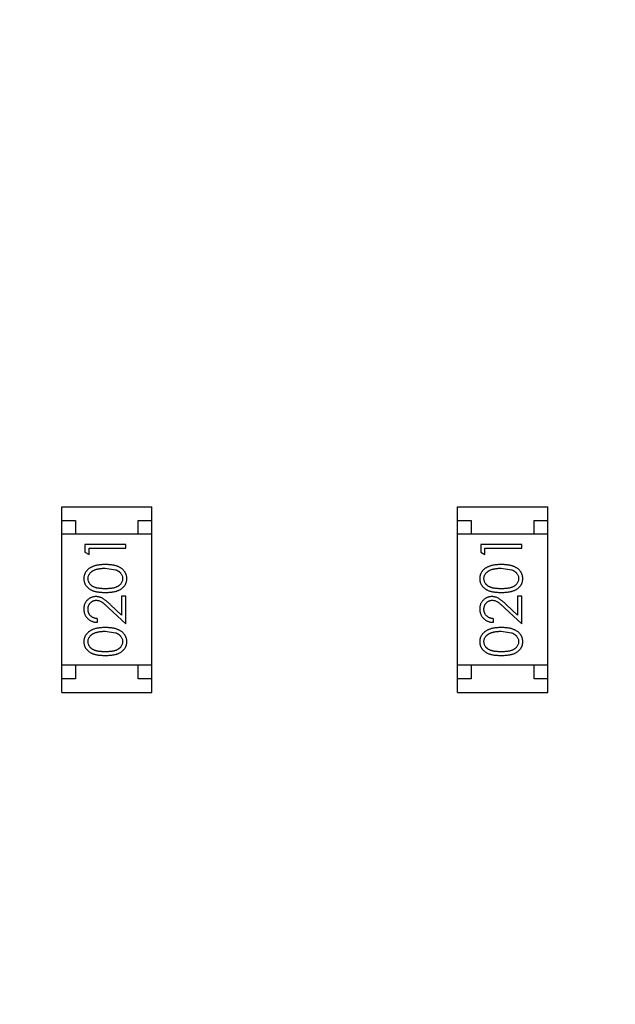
# Model space of a CAD drawing. Header units: millimetres. Extents: x -21 to 173, y -170 to -77.
# Tile 41 of 95: x 137.76 to 139.94, y -146.81 to -143.21. Entities that reach past the tile are written whole.
import ezdxf

# ---------------------------------------------------------------- set-up
doc = ezdxf.new("R2010")
doc.units = ezdxf.units.MM
doc.header["$LTSCALE"] = 1.21
doc.header["$MEASUREMENT"] = 0
doc.header["$PDMODE"] = 3
doc.header["$PDSIZE"] = 0.3125
doc.layers.get('0').update_dxf_attribs({"linetype": 'CONTINUOUS'})
doc.layers.get('DEFPOINTS').update_dxf_attribs({"linetype": 'CONTINUOUS'})
doc.layers.add('Dim', color=3, linetype='CONTINUOUS', lineweight=25)
doc.styles.get("Standard").update_dxf_attribs({"font": 'txt', "width": 0.8})
doc.dimstyles.get("Standard").update_dxf_attribs({"dimtxt": 0.15625, "dimasz": 0.1875, "dimexe": 0.125, "dimexo": 0.0625, "dimgap": 0.09, "dimtad": 0, "dimtih": 1, "dimtoh": 1, "dimzin": 4, "dimdsep": 46, "dimtxsty": 'STANDARD', "dimblk": '_FILLED', "dimblk1": '_FILLED', "dimblk2": '_FILLED', "dimcen": 0.09, "dimazin": 1, "dimtp": 0.01, "dimtm": 0.01, "dimtfac": 1, "dimtofl": 0, "dimtmove": 0, "dimatfit": 3, "dimldrblk": '_FILLED', "dimfxl": 1, "dimtolj": 1, "dimtzin": 4, "dimarcsym": 0})

# ---------------------------------------------------------------- blocks, each defined once
blk = doc.blocks.new('_FILLED')
at = {"color": 0, "linetype": 'ByBlock'}
blk.add_solid([(0, 0), (-1, 0.1667), (-1, -0.1667)], dxfattribs=at)
blk = doc.blocks.new('*D65')
at = {"layer": 'DEFPOINTS', "color": 0}
for p in [(105.5298, -92.6324), (171.1468, -92.6324), (151.3452, -159.3324)]:
    blk.add_point(p, dxfattribs=at)
at = {"layer": 'Dim', "color": 0, "lineweight": -2}
for p, q in [((105.5923, -92.6324), (171.2718, -92.6324)), ((171.1468, -95.1324), (171.1468, -122.059)), ((171.1468, -156.8324), (171.1468, -129.9057)), ((151.4077, -159.3324), (171.2718, -159.3324))]:
    blk.add_line(p, q, dxfattribs=at)
at = {"layer": 'Dim', "color": 0, "lineweight": -2, "xscale": 2.5, "yscale": 2.5, "zscale": 2.5}
for p, rotation in [((171.1468, -92.6324), 90), ((171.1468, -159.3324), 270)]:
    blk.add_blockref('_FILLED', p, dxfattribs=dict(at, rotation=rotation))
at = {"layer": 'Dim', "color": 0, "insert": (171.1468, -125.9824), "char_height": 2.5, "attachment_point": 5, "rotation": 90, "line_spacing_factor": 2.5}
blk.add_mtext('\\A1;66.70', dxfattribs=at)

msp = doc.modelspace()

# ---------------------------------------------------------------- linework, layer by layer
at = {"color": 7, "linetype": 'Continuous'}
for p, q in [((137.9146, -144.9924), (138.2446, -144.9924)), ((137.9146, -145.6724), (137.9146, -144.9924)), ((138.2446, -145.6724), (138.2446, -144.9924)), ((139.3646, -144.9924), (139.6946, -144.9924)), ((139.3646, -145.6724), (139.3646, -144.9924)), ((139.6946, -145.6724), (139.6946, -144.9924)), ((137.9146, -145.0424), (137.9646, -145.0424)), ((137.9646, -145.0424), (137.9646, -145.0924)), ((138.1946, -145.0424), (138.2446, -145.0424)), ((138.1946, -145.0924), (138.1946, -145.0424)), ((139.3646, -145.0424), (139.4146, -145.0424)), ((139.4146, -145.0424), (139.4146, -145.0924)), ((139.6446, -145.0424), (139.6946, -145.0424)), ((139.6446, -145.0924), (139.6446, -145.0424)), ((138.2446, -145.0924), (137.9146, -145.0924)), ((139.6946, -145.0924), (139.3646, -145.0924)), ((138.1493, -145.1306), (137.9993, -145.1306)), ((137.9993, -145.1306), (137.9993, -145.1584)), ((137.9993, -145.1584), (138.0147, -145.1672)), ((138.0147, -145.1441), (138.1493, -145.1441)), ((138.0147, -145.1672), (138.0147, -145.1441)), ((138.1493, -145.1441), (138.1493, -145.1306)), ((139.5993, -145.1306), (139.4493, -145.1306)), ((139.4493, -145.1306), (139.4493, -145.1584)), ((139.4493, -145.1584), (139.4647, -145.1672)), ((139.4647, -145.1441), (139.5993, -145.1441)), ((139.4647, -145.1672), (139.4647, -145.1441)), ((139.5993, -145.1441), (139.5993, -145.1306)), ((138.0743, -145.2172), (138.1121, -145.2228)), ((139.5243, -145.2172), (139.5621, -145.2228)), ((138.1493, -145.3191), (138.134, -145.3191)), ((138.134, -145.3191), (138.134, -145.3889)), ((138.1493, -145.421), (138.1493, -145.3191)), ((139.5993, -145.3191), (139.584, -145.3191)), ((139.584, -145.3191), (139.584, -145.3889)), ((139.5993, -145.421), (139.5993, -145.3191)), ((138.0873, -145.3628), (138.1493, -145.421)), ((138.134, -145.3889), (138.0939, -145.3514)), ((139.5373, -145.3628), (139.5993, -145.421)), ((139.584, -145.3889), (139.5439, -145.3514)), ((138.0455, -145.4152), (138.0455, -145.4018)), ((139.4955, -145.4152), (139.4955, -145.4018)), ((138.0743, -145.4479), (138.1121, -145.4536)), ((139.5243, -145.4479), (139.5621, -145.4536)), ((138.2446, -145.5724), (137.9146, -145.5724)), ((137.9646, -145.5724), (137.9646, -145.6224)), ((138.1946, -145.6224), (138.1946, -145.5724)), ((139.6946, -145.5724), (139.3646, -145.5724)), ((139.4146, -145.5724), (139.4146, -145.6224)), ((139.6446, -145.6224), (139.6446, -145.5724)), ((137.9646, -145.6224), (137.9146, -145.6224)), ((138.2446, -145.6224), (138.1946, -145.6224)), ((139.4146, -145.6224), (139.3646, -145.6224)), ((139.6946, -145.6224), (139.6446, -145.6224)), ((137.9146, -145.6724), (138.2446, -145.6724)), ((139.3646, -145.6724), (139.6946, -145.6724))]:
    msp.add_line(p, q, dxfattribs=at)
for points, knots in [([(138.0744, -145.2037), (138.0721, -145.2037), (138.0676, -145.2038), (138.061, -145.2041), (138.0548, -145.2046), (138.049, -145.2054), (138.0435, -145.2063), (138.0384, -145.2075), (138.0336, -145.2089), (138.0292, -145.2105), (138.0251, -145.2123), (138.0213, -145.2142), (138.0177, -145.2163), (138.0144, -145.2186), (138.0114, -145.221), (138.0086, -145.2235), (138.0061, -145.2263), (138.0039, -145.2291), (138.0019, -145.2321), (138.0002, -145.2352), (137.9987, -145.2384), (137.9976, -145.2416), (137.9966, -145.245), (137.996, -145.2484), (137.9956, -145.2519), (137.9955, -145.2543), (137.9955, -145.2555)], [0, 0, 0, 0, 0.065278, 0.127205, 0.186168, 0.241675, 0.294115, 0.343609, 0.390387, 0.434463, 0.476646, 0.517002, 0.555936, 0.593716, 0.630057, 0.665601, 0.700745, 0.734917, 0.768681, 0.802087, 0.834849, 0.867433, 0.900138, 0.932806, 0.966212, 1, 1, 1, 1]), ([(138.0109, -145.255), (138.011, -145.2534), (138.0111, -145.2501), (138.0124, -145.2452), (138.0145, -145.2406), (138.0169, -145.2368), (138.0192, -145.234), (138.0212, -145.2319), (138.0234, -145.23), (138.0259, -145.2282), (138.0286, -145.2265), (138.0315, -145.2249), (138.0347, -145.2235), (138.0381, -145.2222), (138.0418, -145.221), (138.0457, -145.2199), (138.0499, -145.2191), (138.0543, -145.2184), (138.0589, -145.2179), (138.0638, -145.2174), (138.069, -145.2172), (138.0725, -145.2172), (138.0743, -145.2172)], [0, 0, 0, 0, 0.059689, 0.119507, 0.181075, 0.246162, 0.279894, 0.314468, 0.350403, 0.387474, 0.426147, 0.466624, 0.508745, 0.553328, 0.600058, 0.649177, 0.700552, 0.754894, 0.811825, 0.871514, 0.934319, 1, 1, 1, 1]), ([(138.1532, -145.2555), (138.1532, -145.2543), (138.1531, -145.2519), (138.1527, -145.2484), (138.152, -145.245), (138.1511, -145.2416), (138.1499, -145.2384), (138.1485, -145.2351), (138.1467, -145.2321), (138.1447, -145.229), (138.1425, -145.2262), (138.1399, -145.2234), (138.1372, -145.2208), (138.1341, -145.2184), (138.1308, -145.2162), (138.1272, -145.2141), (138.1234, -145.2122), (138.1194, -145.2104), (138.115, -145.2088), (138.1102, -145.2075), (138.1051, -145.2063), (138.0997, -145.2053), (138.0939, -145.2046), (138.0877, -145.2041), (138.0812, -145.2038), (138.0767, -145.2037), (138.0744, -145.2037)], [0, 0, 0, 0, 0.033824, 0.067298, 0.10028, 0.133019, 0.165736, 0.198792, 0.232372, 0.266409, 0.301016, 0.336196, 0.371972, 0.408574, 0.446394, 0.485225, 0.525372, 0.567224, 0.611081, 0.65775, 0.70702, 0.759235, 0.814484, 0.873227, 0.934937, 1, 1, 1, 1]), ([(138.1121, -145.2228), (138.1131, -145.2232), (138.1151, -145.224), (138.1181, -145.2253), (138.1208, -145.2268), (138.1233, -145.2284), (138.1256, -145.2301), (138.1278, -145.232), (138.1297, -145.234), (138.1319, -145.2368), (138.1343, -145.2405), (138.1363, -145.2452), (138.1376, -145.25), (138.1377, -145.2534), (138.1378, -145.255)], [0, 0, 0, 0, 0.075949, 0.148549, 0.218996, 0.286119, 0.351826, 0.416074, 0.478265, 0.540325, 0.660405, 0.774606, 0.887187, 1, 1, 1, 1]), ([(139.5244, -145.2037), (139.5221, -145.2037), (139.5176, -145.2038), (139.511, -145.2041), (139.5048, -145.2046), (139.499, -145.2054), (139.4935, -145.2063), (139.4884, -145.2075), (139.4836, -145.2089), (139.4792, -145.2105), (139.4751, -145.2123), (139.4713, -145.2142), (139.4677, -145.2163), (139.4644, -145.2186), (139.4614, -145.221), (139.4586, -145.2235), (139.4561, -145.2263), (139.4539, -145.2291), (139.4519, -145.2321), (139.4502, -145.2352), (139.4487, -145.2384), (139.4476, -145.2416), (139.4466, -145.245), (139.446, -145.2484), (139.4456, -145.2519), (139.4455, -145.2543), (139.4455, -145.2555)], [0, 0, 0, 0, 0.065278, 0.127205, 0.186168, 0.241675, 0.294115, 0.343609, 0.390387, 0.434463, 0.476646, 0.517002, 0.555936, 0.593716, 0.630057, 0.665601, 0.700745, 0.734917, 0.768681, 0.802087, 0.834849, 0.867433, 0.900138, 0.932806, 0.966212, 1, 1, 1, 1]), ([(139.4609, -145.255), (139.461, -145.2534), (139.4611, -145.2501), (139.4624, -145.2452), (139.4645, -145.2406), (139.4669, -145.2368), (139.4692, -145.234), (139.4712, -145.2319), (139.4734, -145.23), (139.4759, -145.2282), (139.4786, -145.2265), (139.4815, -145.2249), (139.4847, -145.2235), (139.4881, -145.2222), (139.4918, -145.221), (139.4957, -145.2199), (139.4999, -145.2191), (139.5043, -145.2184), (139.5089, -145.2179), (139.5138, -145.2174), (139.519, -145.2172), (139.5225, -145.2172), (139.5243, -145.2172)], [0, 0, 0, 0, 0.059689, 0.119507, 0.181075, 0.246162, 0.279894, 0.314468, 0.350403, 0.387474, 0.426147, 0.466624, 0.508745, 0.553328, 0.600058, 0.649177, 0.700552, 0.754894, 0.811825, 0.871514, 0.934319, 1, 1, 1, 1]), ([(139.6032, -145.2555), (139.6032, -145.2543), (139.6031, -145.2519), (139.6027, -145.2484), (139.602, -145.245), (139.6011, -145.2416), (139.5999, -145.2384), (139.5985, -145.2351), (139.5967, -145.2321), (139.5947, -145.229), (139.5925, -145.2262), (139.5899, -145.2234), (139.5872, -145.2208), (139.5841, -145.2184), (139.5808, -145.2162), (139.5772, -145.2141), (139.5734, -145.2122), (139.5694, -145.2104), (139.565, -145.2088), (139.5602, -145.2075), (139.5551, -145.2063), (139.5497, -145.2053), (139.5439, -145.2046), (139.5377, -145.2041), (139.5312, -145.2038), (139.5267, -145.2037), (139.5244, -145.2037)], [0, 0, 0, 0, 0.033824, 0.067298, 0.10028, 0.133019, 0.165736, 0.198792, 0.232372, 0.266409, 0.301016, 0.336196, 0.371972, 0.408574, 0.446394, 0.485225, 0.525372, 0.567224, 0.611081, 0.65775, 0.70702, 0.759235, 0.814484, 0.873227, 0.934937, 1, 1, 1, 1]), ([(139.5621, -145.2228), (139.5631, -145.2232), (139.5651, -145.224), (139.5681, -145.2253), (139.5708, -145.2268), (139.5733, -145.2284), (139.5756, -145.2301), (139.5778, -145.232), (139.5797, -145.234), (139.5819, -145.2368), (139.5843, -145.2405), (139.5863, -145.2452), (139.5876, -145.25), (139.5877, -145.2534), (139.5878, -145.255)], [0, 0, 0, 0, 0.075949, 0.148549, 0.218996, 0.286119, 0.351826, 0.416074, 0.478265, 0.540325, 0.660405, 0.774606, 0.887187, 1, 1, 1, 1]), ([(137.9955, -145.2555), (137.9955, -145.2567), (137.9956, -145.259), (137.996, -145.2624), (137.9966, -145.2658), (137.9976, -145.2691), (137.9987, -145.2723), (138.0002, -145.2754), (138.0019, -145.2785), (138.0038, -145.2814), (138.0061, -145.2842), (138.0085, -145.2869), (138.0112, -145.2894), (138.0142, -145.2917), (138.0174, -145.2938), (138.0208, -145.2959), (138.0246, -145.2977), (138.0285, -145.2994), (138.0328, -145.3008), (138.0375, -145.3021), (138.0426, -145.3032), (138.0482, -145.3041), (138.0541, -145.3048), (138.0605, -145.3053), (138.0673, -145.3056), (138.072, -145.3056), (138.0744, -145.3056)], [0, 0, 0, 0, 0.033742, 0.066533, 0.099153, 0.13154, 0.164087, 0.196563, 0.229707, 0.263315, 0.297504, 0.331686, 0.366482, 0.4021, 0.438958, 0.476748, 0.515985, 0.556589, 0.599519, 0.645765, 0.695487, 0.748721, 0.805687, 0.866754, 0.931405, 1, 1, 1, 1]), ([(138.0743, -145.2922), (138.0723, -145.2922), (138.0684, -145.2921), (138.0628, -145.2919), (138.0575, -145.2915), (138.0526, -145.291), (138.048, -145.2904), (138.0439, -145.2896), (138.0402, -145.2887), (138.0367, -145.2876), (138.0336, -145.2864), (138.0307, -145.285), (138.028, -145.2835), (138.0255, -145.2819), (138.0232, -145.2801), (138.0211, -145.2782), (138.0191, -145.2762), (138.0169, -145.2734), (138.0145, -145.2696), (138.0124, -145.2649), (138.0111, -145.26), (138.011, -145.2567), (138.0109, -145.255)], [0, 0, 0, 0, 0.073302, 0.142286, 0.206253, 0.266017, 0.321612, 0.372532, 0.419497, 0.462398, 0.502825, 0.541489, 0.579034, 0.615143, 0.650298, 0.684912, 0.718701, 0.752189, 0.817245, 0.879117, 0.939613, 1, 1, 1, 1]), ([(138.1378, -145.255), (138.1377, -145.2567), (138.1376, -145.26), (138.1363, -145.2649), (138.1342, -145.2696), (138.1318, -145.2734), (138.1295, -145.2762), (138.1276, -145.2783), (138.1254, -145.2802), (138.1231, -145.2819), (138.1206, -145.2836), (138.1179, -145.285), (138.115, -145.2864), (138.1119, -145.2876), (138.1085, -145.2887), (138.1047, -145.2896), (138.1006, -145.2904), (138.0961, -145.2911), (138.0912, -145.2915), (138.0859, -145.2919), (138.0802, -145.2921), (138.0763, -145.2922), (138.0743, -145.2922)], [0, 0, 0, 0, 0.060034, 0.120278, 0.182348, 0.247919, 0.281641, 0.315701, 0.350322, 0.385703, 0.421819, 0.459196, 0.497866, 0.538301, 0.58121, 0.628183, 0.679403, 0.734699, 0.794074, 0.858416, 0.927049, 1, 1, 1, 1]), ([(138.0744, -145.3056), (138.0768, -145.3056), (138.0814, -145.3056), (138.0882, -145.3053), (138.0945, -145.3048), (138.1005, -145.3041), (138.106, -145.3032), (138.1112, -145.3021), (138.1159, -145.3008), (138.1202, -145.2993), (138.1242, -145.2976), (138.1279, -145.2957), (138.1314, -145.2937), (138.1346, -145.2915), (138.1376, -145.2892), (138.1403, -145.2868), (138.1428, -145.2841), (138.145, -145.2813), (138.1469, -145.2784), (138.1486, -145.2754), (138.15, -145.2723), (138.1511, -145.2691), (138.1521, -145.2658), (138.1527, -145.2624), (138.1531, -145.259), (138.1532, -145.2567), (138.1532, -145.2555)], [0, 0, 0, 0, 0.068113, 0.132564, 0.193427, 0.250218, 0.303569, 0.353576, 0.400235, 0.443586, 0.484619, 0.524292, 0.56238, 0.599049, 0.63494, 0.669782, 0.704009, 0.737842, 0.771098, 0.803896, 0.836415, 0.868639, 0.900715, 0.933378, 0.966213, 1, 1, 1, 1]), ([(139.4455, -145.2555), (139.4455, -145.2567), (139.4456, -145.259), (139.446, -145.2624), (139.4466, -145.2658), (139.4476, -145.2691), (139.4487, -145.2723), (139.4502, -145.2754), (139.4519, -145.2785), (139.4538, -145.2814), (139.4561, -145.2842), (139.4585, -145.2869), (139.4612, -145.2894), (139.4642, -145.2917), (139.4674, -145.2938), (139.4708, -145.2959), (139.4745, -145.2977), (139.4785, -145.2994), (139.4828, -145.3008), (139.4875, -145.3021), (139.4926, -145.3032), (139.4982, -145.3041), (139.5041, -145.3048), (139.5105, -145.3053), (139.5173, -145.3056), (139.522, -145.3056), (139.5244, -145.3056)], [0, 0, 0, 0, 0.033742, 0.066533, 0.099153, 0.13154, 0.164087, 0.196563, 0.229707, 0.263315, 0.297504, 0.331686, 0.366482, 0.4021, 0.438958, 0.476748, 0.515985, 0.556589, 0.599519, 0.645765, 0.695487, 0.748721, 0.805687, 0.866754, 0.931405, 1, 1, 1, 1]), ([(139.5243, -145.2922), (139.5223, -145.2922), (139.5184, -145.2921), (139.5128, -145.2919), (139.5075, -145.2915), (139.5026, -145.291), (139.498, -145.2904), (139.4939, -145.2896), (139.4902, -145.2887), (139.4867, -145.2876), (139.4836, -145.2864), (139.4807, -145.285), (139.478, -145.2835), (139.4755, -145.2819), (139.4732, -145.2801), (139.4711, -145.2782), (139.4691, -145.2762), (139.4669, -145.2734), (139.4645, -145.2696), (139.4624, -145.2649), (139.4611, -145.26), (139.461, -145.2567), (139.4609, -145.255)], [0, 0, 0, 0, 0.073302, 0.142286, 0.206253, 0.266017, 0.321612, 0.372532, 0.419497, 0.462398, 0.502825, 0.541489, 0.579034, 0.615143, 0.650298, 0.684912, 0.718701, 0.752189, 0.817245, 0.879117, 0.939613, 1, 1, 1, 1]), ([(139.5878, -145.255), (139.5877, -145.2567), (139.5876, -145.26), (139.5863, -145.2649), (139.5842, -145.2696), (139.5818, -145.2734), (139.5795, -145.2762), (139.5776, -145.2783), (139.5754, -145.2802), (139.5731, -145.2819), (139.5706, -145.2836), (139.5679, -145.285), (139.565, -145.2864), (139.5619, -145.2876), (139.5585, -145.2887), (139.5547, -145.2896), (139.5506, -145.2904), (139.546, -145.2911), (139.5412, -145.2915), (139.5359, -145.2919), (139.5302, -145.2921), (139.5263, -145.2922), (139.5243, -145.2922)], [0, 0, 0, 0, 0.060034, 0.120278, 0.182348, 0.247919, 0.281641, 0.315701, 0.350322, 0.385703, 0.421819, 0.459196, 0.497866, 0.538301, 0.58121, 0.628183, 0.679403, 0.734699, 0.794074, 0.858416, 0.927049, 1, 1, 1, 1]), ([(139.5244, -145.3056), (139.5268, -145.3056), (139.5314, -145.3056), (139.5382, -145.3053), (139.5445, -145.3048), (139.5505, -145.3041), (139.556, -145.3032), (139.5612, -145.3021), (139.5659, -145.3008), (139.5702, -145.2993), (139.5742, -145.2976), (139.5779, -145.2957), (139.5814, -145.2937), (139.5846, -145.2915), (139.5876, -145.2892), (139.5903, -145.2868), (139.5928, -145.2841), (139.595, -145.2813), (139.5969, -145.2784), (139.5986, -145.2754), (139.6, -145.2723), (139.6011, -145.2691), (139.6021, -145.2658), (139.6027, -145.2624), (139.6031, -145.259), (139.6032, -145.2567), (139.6032, -145.2555)], [0, 0, 0, 0, 0.068113, 0.132564, 0.193427, 0.250218, 0.303569, 0.353576, 0.400235, 0.443586, 0.484619, 0.524292, 0.56238, 0.599049, 0.63494, 0.669782, 0.704009, 0.737842, 0.771098, 0.803896, 0.836415, 0.868639, 0.900715, 0.933378, 0.966213, 1, 1, 1, 1]), ([(138.0401, -145.321), (138.0386, -145.3211), (138.0357, -145.3211), (138.0314, -145.3217), (138.0272, -145.3227), (138.0232, -145.3241), (138.0194, -145.3259), (138.0157, -145.328), (138.0121, -145.3306), (138.0087, -145.3335), (138.0056, -145.3367), (138.0029, -145.3403), (138.0006, -145.344), (137.9987, -145.348), (137.9973, -145.3522), (137.9963, -145.3567), (137.9956, -145.3614), (137.9955, -145.3647), (137.9955, -145.3663)], [0, 0, 0, 0, 0.06271, 0.123347, 0.183401, 0.242828, 0.302097, 0.36242, 0.423725, 0.487032, 0.550491, 0.612709, 0.674265, 0.73617, 0.799211, 0.863483, 0.930525, 1, 1, 1, 1]), ([(138.0109, -145.367), (138.0109, -145.3659), (138.011, -145.3637), (138.0114, -145.3605), (138.0121, -145.3574), (138.0131, -145.3544), (138.0143, -145.3515), (138.0159, -145.3488), (138.0177, -145.3463), (138.0198, -145.3439), (138.0221, -145.3417), (138.0245, -145.3398), (138.027, -145.3381), (138.0297, -145.3368), (138.0324, -145.3357), (138.0353, -145.335), (138.0382, -145.3346), (138.0403, -145.3345), (138.0413, -145.3345)], [0, 0, 0, 0, 0.068027, 0.133505, 0.19695, 0.26027, 0.322741, 0.384982, 0.448465, 0.513424, 0.578224, 0.640011, 0.700094, 0.760067, 0.819012, 0.877878, 0.938035, 1, 1, 1, 1]), ([(138.0939, -145.3514), (138.0924, -145.3499), (138.0894, -145.3472), (138.085, -145.3432), (138.0809, -145.3396), (138.077, -145.3365), (138.0734, -145.3336), (138.07, -145.3311), (138.0669, -145.329), (138.063, -145.3267), (138.0583, -145.3244), (138.0524, -145.3225), (138.0463, -145.3212), (138.0422, -145.3211), (138.0401, -145.321)], [0, 0, 0, 0, 0.09953, 0.192079, 0.277712, 0.357454, 0.429648, 0.495771, 0.555538, 0.608657, 0.707578, 0.804328, 0.901298, 1, 1, 1, 1]), ([(138.0413, -145.3345), (138.0429, -145.3345), (138.0462, -145.3347), (138.0509, -145.3357), (138.0556, -145.3374), (138.0594, -145.3394), (138.0625, -145.3414), (138.0652, -145.3433), (138.0681, -145.3457), (138.0714, -145.3483), (138.075, -145.3514), (138.0788, -145.3549), (138.0829, -145.3587), (138.0858, -145.3614), (138.0873, -145.3628)], [0, 0, 0, 0, 0.088014, 0.174976, 0.2638, 0.355443, 0.406413, 0.465519, 0.533076, 0.609353, 0.693899, 0.787171, 0.889197, 1, 1, 1, 1]), ([(139.4901, -145.321), (139.4886, -145.3211), (139.4857, -145.3211), (139.4814, -145.3217), (139.4772, -145.3227), (139.4732, -145.3241), (139.4694, -145.3259), (139.4657, -145.328), (139.4621, -145.3306), (139.4587, -145.3335), (139.4556, -145.3367), (139.4529, -145.3403), (139.4506, -145.344), (139.4487, -145.348), (139.4473, -145.3522), (139.4463, -145.3567), (139.4456, -145.3614), (139.4455, -145.3647), (139.4455, -145.3663)], [0, 0, 0, 0, 0.06271, 0.123347, 0.183401, 0.242828, 0.302097, 0.36242, 0.423725, 0.487032, 0.550491, 0.612709, 0.674265, 0.73617, 0.799211, 0.863483, 0.930525, 1, 1, 1, 1]), ([(139.4609, -145.367), (139.4609, -145.3659), (139.461, -145.3637), (139.4614, -145.3605), (139.4621, -145.3574), (139.4631, -145.3544), (139.4643, -145.3515), (139.4659, -145.3488), (139.4677, -145.3463), (139.4698, -145.3439), (139.4721, -145.3417), (139.4745, -145.3398), (139.477, -145.3381), (139.4797, -145.3368), (139.4824, -145.3357), (139.4853, -145.335), (139.4882, -145.3346), (139.4903, -145.3345), (139.4913, -145.3345)], [0, 0, 0, 0, 0.068027, 0.133505, 0.19695, 0.26027, 0.322741, 0.384982, 0.448465, 0.513424, 0.578224, 0.640011, 0.700094, 0.760067, 0.819012, 0.877878, 0.938035, 1, 1, 1, 1]), ([(139.5439, -145.3514), (139.5424, -145.3499), (139.5394, -145.3472), (139.535, -145.3432), (139.5309, -145.3396), (139.527, -145.3365), (139.5234, -145.3336), (139.52, -145.3311), (139.5169, -145.329), (139.513, -145.3267), (139.5083, -145.3244), (139.5024, -145.3225), (139.4963, -145.3212), (139.4922, -145.3211), (139.4901, -145.321)], [0, 0, 0, 0, 0.09953, 0.192079, 0.277712, 0.357454, 0.429648, 0.495771, 0.555538, 0.608657, 0.707578, 0.804328, 0.901298, 1, 1, 1, 1]), ([(139.4913, -145.3345), (139.4929, -145.3345), (139.4962, -145.3347), (139.5009, -145.3357), (139.5056, -145.3374), (139.5094, -145.3394), (139.5125, -145.3414), (139.5152, -145.3433), (139.5181, -145.3457), (139.5214, -145.3483), (139.5249, -145.3514), (139.5288, -145.3549), (139.5329, -145.3587), (139.5358, -145.3614), (139.5373, -145.3628)], [0, 0, 0, 0, 0.088014, 0.174976, 0.2638, 0.355443, 0.406413, 0.465519, 0.533076, 0.609353, 0.693899, 0.787171, 0.889197, 1, 1, 1, 1]), ([(137.9955, -145.3663), (137.9955, -145.368), (137.9956, -145.3713), (137.9963, -145.3761), (137.9974, -145.3807), (137.9989, -145.3852), (138.0009, -145.3894), (138.0034, -145.3934), (138.0062, -145.3972), (138.0095, -145.4008), (138.0131, -145.404), (138.017, -145.4069), (138.0212, -145.4094), (138.0256, -145.4114), (138.0302, -145.413), (138.0351, -145.4142), (138.0402, -145.415), (138.0437, -145.4152), (138.0455, -145.4152)], [0, 0, 0, 0, 0.06445, 0.126725, 0.187421, 0.247417, 0.306749, 0.366595, 0.427749, 0.490235, 0.553031, 0.614805, 0.676505, 0.738096, 0.801021, 0.864897, 0.931209, 1, 1, 1, 1]), ([(138.0455, -145.4018), (138.0442, -145.4017), (138.0416, -145.4014), (138.0378, -145.4007), (138.0342, -145.3997), (138.0309, -145.3985), (138.0278, -145.397), (138.025, -145.3952), (138.0223, -145.3932), (138.02, -145.391), (138.0178, -145.3885), (138.0159, -145.3859), (138.0144, -145.3831), (138.0131, -145.3802), (138.0121, -145.3771), (138.0114, -145.3739), (138.011, -145.3705), (138.0109, -145.3682), (138.0109, -145.367)], [0, 0, 0, 0, 0.073648, 0.143686, 0.210962, 0.275557, 0.338064, 0.399311, 0.4594, 0.51934, 0.579024, 0.637809, 0.695959, 0.754122, 0.813113, 0.873453, 0.935561, 1, 1, 1, 1]), ([(139.4455, -145.3663), (139.4455, -145.368), (139.4456, -145.3713), (139.4463, -145.3761), (139.4474, -145.3807), (139.4489, -145.3852), (139.4509, -145.3894), (139.4533, -145.3934), (139.4562, -145.3972), (139.4595, -145.4008), (139.4631, -145.404), (139.467, -145.4069), (139.4712, -145.4094), (139.4756, -145.4114), (139.4802, -145.413), (139.4851, -145.4142), (139.4902, -145.415), (139.4937, -145.4152), (139.4955, -145.4152)], [0, 0, 0, 0, 0.06445, 0.126725, 0.187421, 0.247417, 0.306749, 0.366595, 0.427749, 0.490235, 0.553031, 0.614805, 0.676505, 0.738096, 0.801021, 0.864897, 0.931209, 1, 1, 1, 1]), ([(139.4955, -145.4018), (139.4942, -145.4017), (139.4916, -145.4014), (139.4878, -145.4007), (139.4842, -145.3997), (139.4809, -145.3985), (139.4778, -145.397), (139.475, -145.3952), (139.4723, -145.3932), (139.4699, -145.391), (139.4678, -145.3885), (139.4659, -145.3859), (139.4644, -145.3831), (139.4631, -145.3802), (139.4621, -145.3771), (139.4614, -145.3739), (139.461, -145.3705), (139.4609, -145.3682), (139.4609, -145.367)], [0, 0, 0, 0, 0.073648, 0.143686, 0.210962, 0.275557, 0.338064, 0.399311, 0.4594, 0.51934, 0.579024, 0.637809, 0.695959, 0.754122, 0.813113, 0.873453, 0.935561, 1, 1, 1, 1]), ([(138.0744, -145.4345), (138.0721, -145.4345), (138.0676, -145.4346), (138.061, -145.4348), (138.0548, -145.4354), (138.049, -145.4361), (138.0435, -145.4371), (138.0384, -145.4382), (138.0336, -145.4397), (138.0292, -145.4412), (138.0251, -145.4431), (138.0213, -145.445), (138.0177, -145.4471), (138.0144, -145.4493), (138.0114, -145.4518), (138.0086, -145.4543), (138.0061, -145.457), (138.0039, -145.4599), (138.0019, -145.4629), (138.0002, -145.466), (137.9987, -145.4692), (137.9976, -145.4724), (137.9966, -145.4757), (137.996, -145.4792), (137.9956, -145.4827), (137.9955, -145.4851), (137.9955, -145.4862)], [0, 0, 0, 0, 0.065278, 0.127205, 0.186168, 0.241675, 0.294115, 0.343609, 0.390387, 0.434463, 0.476646, 0.517002, 0.555936, 0.593716, 0.630057, 0.665601, 0.700745, 0.734917, 0.768681, 0.802087, 0.834849, 0.867433, 0.900138, 0.932806, 0.966212, 1, 1, 1, 1]), ([(138.0109, -145.4858), (138.011, -145.4842), (138.0111, -145.4809), (138.0124, -145.476), (138.0145, -145.4714), (138.0169, -145.4676), (138.0192, -145.4647), (138.0212, -145.4627), (138.0234, -145.4607), (138.0259, -145.4589), (138.0286, -145.4572), (138.0315, -145.4557), (138.0347, -145.4542), (138.0381, -145.4529), (138.0418, -145.4518), (138.0457, -145.4507), (138.0499, -145.4499), (138.0543, -145.4491), (138.0589, -145.4486), (138.0638, -145.4482), (138.069, -145.448), (138.0725, -145.448), (138.0743, -145.4479)], [0, 0, 0, 0, 0.059689, 0.119507, 0.181075, 0.246162, 0.279894, 0.314468, 0.350403, 0.387474, 0.426147, 0.466624, 0.508745, 0.553328, 0.600058, 0.649177, 0.700552, 0.754894, 0.811825, 0.871514, 0.934319, 1, 1, 1, 1]), ([(138.1532, -145.4862), (138.1532, -145.4851), (138.1531, -145.4827), (138.1527, -145.4792), (138.152, -145.4757), (138.1511, -145.4724), (138.1499, -145.4691), (138.1485, -145.4659), (138.1467, -145.4628), (138.1447, -145.4598), (138.1425, -145.4569), (138.1399, -145.4542), (138.1372, -145.4516), (138.1341, -145.4492), (138.1308, -145.4469), (138.1272, -145.4449), (138.1234, -145.4429), (138.1194, -145.4412), (138.115, -145.4395), (138.1102, -145.4382), (138.1051, -145.437), (138.0997, -145.4361), (138.0939, -145.4354), (138.0877, -145.4348), (138.0812, -145.4346), (138.0767, -145.4345), (138.0744, -145.4345)], [0, 0, 0, 0, 0.033824, 0.067298, 0.10028, 0.133019, 0.165736, 0.198792, 0.232372, 0.266409, 0.301016, 0.336196, 0.371972, 0.408574, 0.446394, 0.485225, 0.525372, 0.567224, 0.611081, 0.65775, 0.70702, 0.759235, 0.814484, 0.873227, 0.934937, 1, 1, 1, 1]), ([(138.1121, -145.4536), (138.1131, -145.454), (138.1151, -145.4548), (138.1181, -145.4561), (138.1208, -145.4576), (138.1233, -145.4592), (138.1256, -145.4609), (138.1278, -145.4628), (138.1297, -145.4648), (138.1319, -145.4676), (138.1343, -145.4713), (138.1363, -145.476), (138.1376, -145.4808), (138.1377, -145.4841), (138.1378, -145.4858)], [0, 0, 0, 0, 0.075949, 0.148549, 0.218996, 0.286119, 0.351826, 0.416074, 0.478265, 0.540325, 0.660405, 0.774606, 0.887187, 1, 1, 1, 1]), ([(139.5244, -145.4345), (139.5221, -145.4345), (139.5176, -145.4346), (139.511, -145.4348), (139.5048, -145.4354), (139.499, -145.4361), (139.4935, -145.4371), (139.4884, -145.4382), (139.4836, -145.4397), (139.4792, -145.4412), (139.4751, -145.4431), (139.4713, -145.445), (139.4677, -145.4471), (139.4644, -145.4493), (139.4614, -145.4518), (139.4586, -145.4543), (139.4561, -145.457), (139.4539, -145.4599), (139.4519, -145.4629), (139.4502, -145.466), (139.4487, -145.4692), (139.4476, -145.4724), (139.4466, -145.4757), (139.446, -145.4792), (139.4456, -145.4827), (139.4455, -145.4851), (139.4455, -145.4862)], [0, 0, 0, 0, 0.065278, 0.127205, 0.186168, 0.241675, 0.294115, 0.343609, 0.390387, 0.434463, 0.476646, 0.517002, 0.555936, 0.593716, 0.630057, 0.665601, 0.700745, 0.734917, 0.768681, 0.802087, 0.834849, 0.867433, 0.900138, 0.932806, 0.966212, 1, 1, 1, 1]), ([(139.4609, -145.4858), (139.461, -145.4842), (139.4611, -145.4809), (139.4624, -145.476), (139.4645, -145.4714), (139.4669, -145.4676), (139.4692, -145.4647), (139.4712, -145.4627), (139.4734, -145.4607), (139.4759, -145.4589), (139.4786, -145.4572), (139.4815, -145.4557), (139.4847, -145.4542), (139.4881, -145.4529), (139.4918, -145.4518), (139.4957, -145.4507), (139.4999, -145.4499), (139.5043, -145.4491), (139.5089, -145.4486), (139.5138, -145.4482), (139.519, -145.448), (139.5225, -145.448), (139.5243, -145.4479)], [0, 0, 0, 0, 0.059689, 0.119507, 0.181075, 0.246162, 0.279894, 0.314468, 0.350403, 0.387474, 0.426147, 0.466624, 0.508745, 0.553328, 0.600058, 0.649177, 0.700552, 0.754894, 0.811825, 0.871514, 0.934319, 1, 1, 1, 1]), ([(139.6032, -145.4862), (139.6032, -145.4851), (139.6031, -145.4827), (139.6027, -145.4792), (139.602, -145.4757), (139.6011, -145.4724), (139.5999, -145.4691), (139.5985, -145.4659), (139.5967, -145.4628), (139.5947, -145.4598), (139.5925, -145.4569), (139.5899, -145.4542), (139.5872, -145.4516), (139.5841, -145.4492), (139.5808, -145.4469), (139.5772, -145.4449), (139.5734, -145.4429), (139.5694, -145.4412), (139.565, -145.4395), (139.5602, -145.4382), (139.5551, -145.437), (139.5497, -145.4361), (139.5439, -145.4354), (139.5377, -145.4348), (139.5312, -145.4346), (139.5267, -145.4345), (139.5244, -145.4345)], [0, 0, 0, 0, 0.033824, 0.067298, 0.10028, 0.133019, 0.165736, 0.198792, 0.232372, 0.266409, 0.301016, 0.336196, 0.371972, 0.408574, 0.446394, 0.485225, 0.525372, 0.567224, 0.611081, 0.65775, 0.70702, 0.759235, 0.814484, 0.873227, 0.934937, 1, 1, 1, 1]), ([(139.5621, -145.4536), (139.5631, -145.454), (139.5651, -145.4548), (139.5681, -145.4561), (139.5708, -145.4576), (139.5733, -145.4592), (139.5756, -145.4609), (139.5778, -145.4628), (139.5797, -145.4648), (139.5819, -145.4676), (139.5843, -145.4713), (139.5863, -145.476), (139.5876, -145.4808), (139.5877, -145.4841), (139.5878, -145.4858)], [0, 0, 0, 0, 0.075949, 0.148549, 0.218996, 0.286119, 0.351826, 0.416074, 0.478265, 0.540325, 0.660405, 0.774606, 0.887187, 1, 1, 1, 1]), ([(137.9955, -145.4862), (137.9955, -145.4874), (137.9956, -145.4898), (137.996, -145.4932), (137.9966, -145.4966), (137.9976, -145.4999), (137.9987, -145.5031), (138.0002, -145.5062), (138.0019, -145.5092), (138.0038, -145.5122), (138.0061, -145.515), (138.0085, -145.5177), (138.0112, -145.5201), (138.0142, -145.5225), (138.0174, -145.5246), (138.0208, -145.5266), (138.0246, -145.5285), (138.0285, -145.5301), (138.0328, -145.5316), (138.0375, -145.5329), (138.0426, -145.534), (138.0482, -145.5349), (138.0541, -145.5355), (138.0605, -145.536), (138.0673, -145.5364), (138.072, -145.5364), (138.0744, -145.5364)], [0, 0, 0, 0, 0.033742, 0.066533, 0.099153, 0.13154, 0.164087, 0.196563, 0.229707, 0.263315, 0.297504, 0.331686, 0.366482, 0.4021, 0.438958, 0.476748, 0.515985, 0.556589, 0.599519, 0.645765, 0.695487, 0.748721, 0.805687, 0.866754, 0.931405, 1, 1, 1, 1]), ([(138.0743, -145.5229), (138.0723, -145.5229), (138.0684, -145.5229), (138.0628, -145.5227), (138.0575, -145.5223), (138.0526, -145.5218), (138.048, -145.5212), (138.0439, -145.5204), (138.0402, -145.5195), (138.0367, -145.5184), (138.0336, -145.5171), (138.0307, -145.5158), (138.028, -145.5143), (138.0255, -145.5126), (138.0232, -145.5109), (138.0211, -145.509), (138.0191, -145.507), (138.0169, -145.5041), (138.0145, -145.5004), (138.0124, -145.4957), (138.0111, -145.4908), (138.011, -145.4875), (138.0109, -145.4858)], [0, 0, 0, 0, 0.073302, 0.142286, 0.206253, 0.266017, 0.321612, 0.372532, 0.419497, 0.462398, 0.502825, 0.541489, 0.579034, 0.615143, 0.650298, 0.684912, 0.718701, 0.752189, 0.817245, 0.879117, 0.939613, 1, 1, 1, 1]), ([(138.1378, -145.4858), (138.1377, -145.4874), (138.1376, -145.4908), (138.1363, -145.4956), (138.1342, -145.5004), (138.1318, -145.5041), (138.1295, -145.507), (138.1276, -145.509), (138.1254, -145.5109), (138.1231, -145.5127), (138.1206, -145.5143), (138.1179, -145.5158), (138.115, -145.5172), (138.1119, -145.5184), (138.1085, -145.5195), (138.1047, -145.5204), (138.1006, -145.5212), (138.0961, -145.5218), (138.0912, -145.5223), (138.0859, -145.5227), (138.0802, -145.5229), (138.0763, -145.5229), (138.0743, -145.5229)], [0, 0, 0, 0, 0.060034, 0.120278, 0.182348, 0.247919, 0.281641, 0.315701, 0.350322, 0.385703, 0.421819, 0.459196, 0.497866, 0.538301, 0.58121, 0.628183, 0.679403, 0.734699, 0.794074, 0.858416, 0.927049, 1, 1, 1, 1]), ([(138.0744, -145.5364), (138.0768, -145.5364), (138.0814, -145.5364), (138.0882, -145.536), (138.0945, -145.5356), (138.1005, -145.5348), (138.106, -145.5339), (138.1112, -145.5329), (138.1159, -145.5315), (138.1202, -145.53), (138.1242, -145.5283), (138.1279, -145.5265), (138.1314, -145.5245), (138.1346, -145.5223), (138.1376, -145.52), (138.1403, -145.5175), (138.1428, -145.5149), (138.145, -145.5121), (138.1469, -145.5091), (138.1486, -145.5061), (138.15, -145.503), (138.1511, -145.4998), (138.1521, -145.4966), (138.1527, -145.4932), (138.1531, -145.4898), (138.1532, -145.4874), (138.1532, -145.4862)], [0, 0, 0, 0, 0.068113, 0.132564, 0.193427, 0.250218, 0.303569, 0.353576, 0.400235, 0.443586, 0.484619, 0.524292, 0.56238, 0.599049, 0.63494, 0.669782, 0.704009, 0.737842, 0.771098, 0.803896, 0.836415, 0.868639, 0.900715, 0.933378, 0.966213, 1, 1, 1, 1]), ([(139.4455, -145.4862), (139.4455, -145.4874), (139.4456, -145.4898), (139.446, -145.4932), (139.4466, -145.4966), (139.4476, -145.4999), (139.4487, -145.5031), (139.4502, -145.5062), (139.4519, -145.5092), (139.4538, -145.5122), (139.4561, -145.515), (139.4585, -145.5177), (139.4612, -145.5201), (139.4642, -145.5225), (139.4674, -145.5246), (139.4708, -145.5266), (139.4745, -145.5285), (139.4785, -145.5301), (139.4828, -145.5316), (139.4875, -145.5329), (139.4926, -145.534), (139.4982, -145.5349), (139.5041, -145.5355), (139.5105, -145.536), (139.5173, -145.5364), (139.522, -145.5364), (139.5244, -145.5364)], [0, 0, 0, 0, 0.033742, 0.066533, 0.099153, 0.13154, 0.164087, 0.196563, 0.229707, 0.263315, 0.297504, 0.331686, 0.366482, 0.4021, 0.438958, 0.476748, 0.515985, 0.556589, 0.599519, 0.645765, 0.695487, 0.748721, 0.805687, 0.866754, 0.931405, 1, 1, 1, 1]), ([(139.5243, -145.5229), (139.5223, -145.5229), (139.5184, -145.5229), (139.5128, -145.5227), (139.5075, -145.5223), (139.5026, -145.5218), (139.498, -145.5212), (139.4939, -145.5204), (139.4902, -145.5195), (139.4867, -145.5184), (139.4836, -145.5171), (139.4807, -145.5158), (139.478, -145.5143), (139.4755, -145.5126), (139.4732, -145.5109), (139.4711, -145.509), (139.4691, -145.507), (139.4669, -145.5041), (139.4645, -145.5004), (139.4624, -145.4957), (139.4611, -145.4908), (139.461, -145.4875), (139.4609, -145.4858)], [0, 0, 0, 0, 0.073302, 0.142286, 0.206253, 0.266017, 0.321612, 0.372532, 0.419497, 0.462398, 0.502825, 0.541489, 0.579034, 0.615143, 0.650298, 0.684912, 0.718701, 0.752189, 0.817245, 0.879117, 0.939613, 1, 1, 1, 1]), ([(139.5878, -145.4858), (139.5877, -145.4874), (139.5876, -145.4908), (139.5863, -145.4956), (139.5842, -145.5004), (139.5818, -145.5041), (139.5795, -145.507), (139.5776, -145.509), (139.5754, -145.5109), (139.5731, -145.5127), (139.5706, -145.5143), (139.5679, -145.5158), (139.565, -145.5172), (139.5619, -145.5184), (139.5585, -145.5195), (139.5547, -145.5204), (139.5506, -145.5212), (139.546, -145.5218), (139.5412, -145.5223), (139.5359, -145.5227), (139.5302, -145.5229), (139.5263, -145.5229), (139.5243, -145.5229)], [0, 0, 0, 0, 0.060034, 0.120278, 0.182348, 0.247919, 0.281641, 0.315701, 0.350322, 0.385703, 0.421819, 0.459196, 0.497866, 0.538301, 0.58121, 0.628183, 0.679403, 0.734699, 0.794074, 0.858416, 0.927049, 1, 1, 1, 1]), ([(139.5244, -145.5364), (139.5268, -145.5364), (139.5314, -145.5364), (139.5382, -145.536), (139.5445, -145.5356), (139.5505, -145.5348), (139.556, -145.5339), (139.5612, -145.5329), (139.5659, -145.5315), (139.5702, -145.53), (139.5742, -145.5283), (139.5779, -145.5265), (139.5814, -145.5245), (139.5846, -145.5223), (139.5876, -145.52), (139.5903, -145.5175), (139.5928, -145.5149), (139.595, -145.5121), (139.5969, -145.5091), (139.5986, -145.5061), (139.6, -145.503), (139.6011, -145.4998), (139.6021, -145.4966), (139.6027, -145.4932), (139.6031, -145.4898), (139.6032, -145.4874), (139.6032, -145.4862)], [0, 0, 0, 0, 0.068113, 0.132564, 0.193427, 0.250218, 0.303569, 0.353576, 0.400235, 0.443586, 0.484619, 0.524292, 0.56238, 0.599049, 0.63494, 0.669782, 0.704009, 0.737842, 0.771098, 0.803896, 0.836415, 0.868639, 0.900715, 0.933378, 0.966213, 1, 1, 1, 1])]:
    msp.add_open_spline(points, degree=3, knots=knots, dxfattribs=at)

# ---------------------------------------------------------------- dimensions: what is measured, and where the dimension line sits
at = {"layer": 'Dim'}
dim = msp.add_linear_dim(base=(171.1468, -92.6324), p1=(151.3452, -159.3324), p2=(105.5298, -92.6324), angle=90, dimstyle='STANDARD', override={"dimtxt": 2.5, "dimasz": 2.5, "dimtih": 0, "dimtoh": 0, "dimzin": 0, "dimcen": 0.198, "dimadec": 0, "dimazin": 0, "dimtp": 0, "dimtm": 0, "dimtdec": 4, "dimtzin": 0}, dxfattribs=at)
dim.commit()
dim.dimension.update_dxf_attribs({"geometry": '*D65', "text_midpoint": (171.1468, -125.9824)})

doc.saveas('drawing.dxf')
